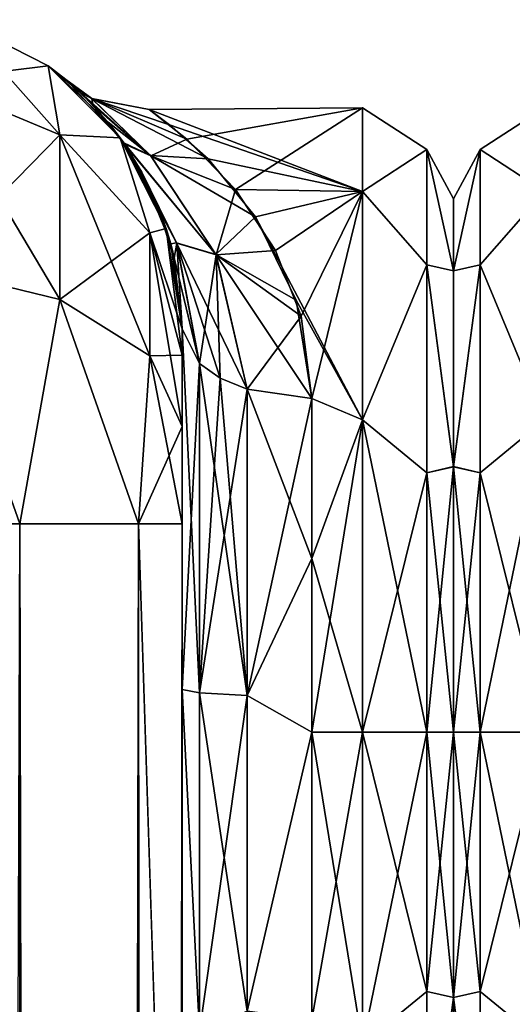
# Model space of a CAD drawing. Extents: x -23 to 700, y -2000 to 0.
# Tile 172 of 210: x 397 to 416, y -38 to -1. Entities that reach past the tile are written whole.
import ezdxf

# ---------------------------------------------------------------- set-up
doc = ezdxf.new("R2010")
doc.units = 0
doc.header["$LTSCALE"] = 72.417309
for name, color, linetype in [('621', 7, 'CONTINUOUS'), ('623', 7, 'CONTINUOUS'), ('624', 7, 'CONTINUOUS'), ('625', 7, 'CONTINUOUS'), ('639', 7, 'CONTINUOUS'), ('640', 7, 'CONTINUOUS'), ('641', 7, 'CONTINUOUS'), ('642', 7, 'CONTINUOUS'), ('643', 7, 'CONTINUOUS'), ('654', 7, 'CONTINUOUS'), ('655', 7, 'CONTINUOUS'), ('659', 7, 'CONTINUOUS'), ('662', 7, 'CONTINUOUS'), ('663', 7, 'CONTINUOUS'), ('690', 7, 'CONTINUOUS'), ('724', 7, 'CONTINUOUS'), ('725', 7, 'CONTINUOUS')]:
    doc.layers.add(name, color=color, linetype=linetype)

msp = doc.modelspace()

# ---------------------------------------------------------------- linework, layer by layer
at = {"layer": '621', "linetype": 'CONTINUOUS'}
for points in [[(403.55, -56.093, 33.613), (403.55, -52.011, 25.648), (403.55, -12.5, 33.5), (403.55, -56.093, 33.613)], [(403.55, -12.5, 33.5), (403.55, -52.011, 25.648), (403.55, -26.369, 28.949), (403.55, -12.5, 33.5)], [(403.55, -13.504, 37.24), (403.55, -56.093, 33.613), (403.55, -12.5, 33.5), (403.55, -13.504, 37.24)], [(403.55, -12.5, 24.51), (403.55, -12.5, 33.5), (403.55, -26.369, 28.949), (403.55, -12.5, 24.51)], [(403.55, -12.5, -33.5), (403.55, -12.5, -24.51), (403.55, -26.368, -28.948), (403.55, -12.5, -33.5)], [(403.55, -13.504, -37.24), (403.55, -12.5, -33.5), (403.55, -56.092, -33.613), (403.55, -13.504, -37.24)], [(403.55, -56.092, -33.613), (403.55, -12.5, -33.5), (403.55, -26.368, -28.948), (403.55, -56.092, -33.613)], [(403.55, -63.188, 39.074), (403.55, -56.093, 33.613), (403.55, -13.504, 37.24), (403.55, -63.188, 39.074)], [(403.55, -16.257, 39.994), (403.55, -63.188, 39.074), (403.55, -13.504, 37.24), (403.55, -16.257, 39.994)], [(403.55, -16.257, -39.994), (403.55, -13.504, -37.24), (403.55, -63.188, -39.073), (403.55, -16.257, -39.994)], [(403.55, -63.188, -39.073), (403.55, -13.504, -37.24), (403.55, -56.092, -33.613), (403.55, -63.188, -39.073)], [(403.55, -20, 41), (403.55, -63.188, 39.074), (403.55, -16.257, 39.994), (403.55, -20, 41)], [(403.55, -20, -41), (403.55, -16.257, -39.994), (403.55, -71.85, -41), (403.55, -20, -41)], [(403.55, -71.85, -41), (403.55, -16.257, -39.994), (403.55, -63.188, -39.073), (403.55, -71.85, -41)], [(403.55, -71.85, 41), (403.55, -63.188, 39.074), (403.55, -20, 41), (403.55, -71.85, 41)], [(403.55, -40.641, -26.093), (403.55, -56.092, -33.613), (403.55, -26.368, -28.948), (403.55, -40.641, -26.093)], [(403.55, -26.369, 28.949), (403.55, -52.011, 25.648), (403.55, -40.642, 26.093), (403.55, -26.369, 28.949)]]:
    msp.add_3dface(points, dxfattribs=at)
at = {"layer": '623', "linetype": 'CONTINUOUS'}
for points in [[(414, -7.5, 0), (414, -10.269, 10.281), (414, -48.5, 0), (414, -7.5, 0)], [(414, -10.269, -10.281), (414, -7.5, 0), (414, -45.731, -10.281), (414, -10.269, -10.281)], [(414, -45.731, -10.281), (414, -7.5, 0), (414, -48.5, 0), (414, -45.731, -10.281)], [(414, -10.269, 10.281), (414, -17.797, 17.773), (414, -45.731, 10.281), (414, -10.269, 10.281)], [(414, -48.5, 0), (414, -10.269, 10.281), (414, -45.731, 10.281), (414, -48.5, 0)], [(414, -17.796, -17.773), (414, -10.269, -10.281), (414, -38.203, -17.773), (414, -17.796, -17.773)], [(414, -38.203, -17.773), (414, -10.269, -10.281), (414, -45.731, -10.281), (414, -38.203, -17.773)], [(414, -28, -20.5), (414, -17.796, -17.773), (414, -38.203, -17.773), (414, -28, -20.5)], [(414, -17.797, 17.773), (414, -28, 20.5), (414, -38.204, 17.773), (414, -17.797, 17.773)], [(414, -45.731, 10.281), (414, -17.797, 17.773), (414, -38.204, 17.773), (414, -45.731, 10.281)]]:
    msp.add_3dface(points, dxfattribs=at)
at = {"layer": '624', "linetype": 'CONTINUOUS'}
for points in [[(403.738, -5.2, 7.495), (410.5, -4, 0), (402.283, -4.062, 1.727), (403.738, -5.2, 7.495)], [(402.283, -4.062, 1.727), (410.5, -4, 0), (402.288, -4.064, -1.755), (402.283, -4.062, 1.727)], [(410.5, -4, 0), (410.5, -7.215, -12), (402.288, -4.064, -1.755), (410.5, -4, 0)], [(402.288, -4.064, -1.755), (410.5, -7.215, -12), (403.072, -4.648, -5.541), (402.288, -4.064, -1.755)], [(405.613, -7.143, 11.874), (410.5, -4, 0), (403.738, -5.2, 7.495), (405.613, -7.143, 11.874)], [(410.5, -7.215, 12), (410.5, -4, 0), (405.613, -7.143, 11.874), (410.5, -7.215, 12)], [(403.072, -4.648, -5.541), (410.5, -7.215, -12), (404.553, -5.967, -9.517), (403.072, -4.648, -5.541)], [(404.553, -5.967, -9.517), (410.5, -7.215, -12), (406.375, -8.197, -13.558), (404.553, -5.967, -9.517)], [(407.144, -9.486, 15.272), (410.5, -7.215, 12), (405.613, -7.143, 11.874), (407.144, -9.486, 15.272)], [(410.5, -7.215, -12), (410.5, -16, -20.785), (406.375, -8.197, -13.558), (410.5, -7.215, -12)], [(408.129, -12.016, 17.903), (410.5, -7.215, 12), (407.144, -9.486, 15.272), (408.129, -12.016, 17.903)], [(408.55, -15.172, 20.284), (410.5, -7.215, 12), (408.129, -12.016, 17.903), (408.55, -15.172, 20.284)], [(410.5, -16, 20.785), (410.5, -7.215, 12), (408.55, -15.172, 20.284), (410.5, -16, 20.785)], [(406.375, -8.197, -13.558), (410.5, -16, -20.785), (407.937, -11.39, -17.324), (406.375, -8.197, -13.558)], [(407.937, -11.39, -17.324), (410.5, -16, -20.785), (408.55, -15.172, -20.284), (407.937, -11.39, -17.324)], [(408.55, -15.172, -20.284), (410.5, -16, -20.785), (408.55, -21.323, -23.052), (408.55, -15.172, -20.284)], [(408.55, -21.323, 23.052), (410.5, -16, 20.785), (408.55, -15.172, 20.284), (408.55, -21.323, 23.052)], [(410.5, -16, -20.785), (410.5, -28, -24), (408.55, -21.323, -23.052), (410.5, -16, -20.785)], [(410.5, -28, 24), (410.5, -16, 20.785), (408.55, -28, 24), (410.5, -28, 24)], [(408.55, -28, 24), (410.5, -16, 20.785), (408.55, -21.323, 23.052), (408.55, -28, 24)], [(408.55, -21.323, -23.052), (410.5, -28, -24), (408.55, -28, -24), (408.55, -21.323, -23.052)]]:
    msp.add_3dface(points, dxfattribs=at)
at = {"layer": '625', "linetype": 'CONTINUOUS'}
for points in [[(408.55, -28, -24), (410.5, -28, -24), (410.5, -40, -20.785), (408.55, -28, -24)], [(410.5, -28, 24), (408.55, -28, 24), (408.55, -39.049, 21.305), (410.5, -28, 24)], [(410.5, -40, 20.785), (410.5, -28, 24), (408.55, -39.049, 21.305), (410.5, -40, 20.785)], [(408.55, -28, -24), (410.5, -40, -20.785), (408.55, -39.049, -21.305), (408.55, -28, -24)]]:
    msp.add_3dface(points, dxfattribs=at)
at = {"layer": '639', "linetype": 'CONTINUOUS'}
for points in [[(397.3, -1980, -51.825), (391.05, -1980, -53.5), (397.3, -20, -51.825), (397.3, -1980, -51.825)], [(401.875, -1980, -47.25), (397.3, -1980, -51.825), (401.875, -20, -47.25), (401.875, -1980, -47.25)], [(401.875, -20, -47.25), (397.3, -1980, -51.825), (397.3, -20, -51.825), (401.875, -20, -47.25)], [(403.55, -20, -41), (403.55, -71.85, -41), (401.875, -1980, -47.25), (403.55, -20, -41)], [(403.55, -20, -41), (401.875, -1980, -47.25), (401.875, -20, -47.25), (403.55, -20, -41)]]:
    msp.add_3dface(points, dxfattribs=at)
at = {"layer": '640', "linetype": 'CONTINUOUS'}
for points in [[(394.913, -0.612, -33.5), (398.397, -2.387, -33.5), (393.832, -2.946, -43.334), (394.913, -0.612, -33.5)], [(393.832, -2.946, -43.334), (398.397, -2.387, -33.5), (398.844, -5.037, -42.129), (393.832, -2.946, -43.334)], [(398.397, -2.387, -33.5), (401.163, -5.153, -33.5), (398.844, -5.037, -42.129), (398.397, -2.387, -33.5)], [(393.832, -2.946, -43.334), (398.844, -5.037, -42.129), (393.832, -10.157, -50.549), (393.832, -2.946, -43.334)], [(398.844, -5.037, -42.129), (398.844, -11.364, -48.459), (393.832, -10.157, -50.549), (398.844, -5.037, -42.129)], [(398.844, -5.037, -42.129), (401.163, -5.153, -33.5), (402.312, -8.804, -39.956), (398.844, -5.037, -42.129)], [(398.844, -5.037, -42.129), (402.312, -8.804, -39.956), (398.844, -11.364, -48.459), (398.844, -5.037, -42.129)], [(401.163, -5.153, -33.5), (402.938, -8.637, -33.5), (402.312, -8.804, -39.956), (401.163, -5.153, -33.5)], [(402.938, -8.637, -33.5), (403.55, -12.5, -33.5), (402.312, -8.804, -39.956), (402.938, -8.637, -33.5)], [(402.312, -8.804, -39.956), (402.312, -13.538, -44.692), (398.844, -11.364, -48.459), (402.312, -8.804, -39.956)], [(403.55, -12.5, -33.5), (403.55, -13.504, -37.24), (402.312, -8.804, -39.956), (403.55, -12.5, -33.5)], [(402.312, -8.804, -39.956), (403.55, -13.504, -37.24), (402.312, -13.538, -44.692), (402.312, -8.804, -39.956)], [(398.844, -11.364, -48.459), (397.3, -20, -51.825), (393.832, -10.157, -50.549), (398.844, -11.364, -48.459)], [(401.875, -20, -47.25), (397.3, -20, -51.825), (398.844, -11.364, -48.459), (401.875, -20, -47.25)], [(402.312, -13.538, -44.692), (401.875, -20, -47.25), (398.844, -11.364, -48.459), (402.312, -13.538, -44.692)], [(403.55, -16.257, -39.994), (401.875, -20, -47.25), (402.312, -13.538, -44.692), (403.55, -16.257, -39.994)], [(403.55, -13.504, -37.24), (403.55, -16.257, -39.994), (402.312, -13.538, -44.692), (403.55, -13.504, -37.24)], [(403.55, -16.257, -39.994), (403.55, -20, -41), (401.875, -20, -47.25), (403.55, -16.257, -39.994)]]:
    msp.add_3dface(points, dxfattribs=at)
at = {"layer": '641', "linetype": 'CONTINUOUS'}
for points in [[(398.397, -2.387, -33.5), (394.913, -0.612, -33.5), (398.397, -2.387, 33.5), (398.397, -2.387, -33.5)], [(398.397, -2.387, 33.5), (394.913, -0.612, -33.5), (394.913, -0.612, 33.5), (398.397, -2.387, 33.5)], [(401.163, -5.153, -33.5), (398.397, -2.387, -33.5), (400.7, -4.554, -11.495), (401.163, -5.153, -33.5)], [(400.7, -4.554, -11.495), (398.397, -2.387, -33.5), (399.638, -3.417, -6.694), (400.7, -4.554, -11.495)], [(399.638, -3.417, -6.694), (398.397, -2.387, -33.5), (399.075, -2.917, -2.121), (399.638, -3.417, -6.694)], [(399.075, -2.917, -2.121), (398.397, -2.387, -33.5), (399.072, -2.914, 2.086), (399.075, -2.917, -2.121)], [(399.072, -2.914, 2.086), (398.397, -2.387, -33.5), (398.397, -2.387, 33.5), (399.072, -2.914, 2.086)], [(401.163, -5.153, 33.5), (399.072, -2.914, 2.086), (398.397, -2.387, 33.5), (401.163, -5.153, 33.5)], [(400.113, -3.891, 9.057), (399.072, -2.914, 2.086), (401.163, -5.153, 33.5), (400.113, -3.891, 9.057)], [(401.327, -5.384, 13.884), (400.113, -3.891, 9.057), (401.163, -5.153, 33.5), (401.327, -5.384, 13.884)], [(401.303, -5.35, -13.797), (401.163, -5.153, -33.5), (400.7, -4.554, -11.495), (401.303, -5.35, -13.797)], [(402.938, -8.637, -33.5), (401.163, -5.153, -33.5), (402.004, -6.479, -16.377), (402.938, -8.637, -33.5)], [(402.004, -6.479, -16.377), (401.163, -5.153, -33.5), (401.303, -5.35, -13.797), (402.004, -6.479, -16.377)], [(402.938, -8.637, 33.5), (401.327, -5.384, 13.884), (401.163, -5.153, 33.5), (402.938, -8.637, 33.5)], [(401.453, -5.569, 14.348), (401.327, -5.384, 13.884), (402.938, -8.637, 33.5), (401.453, -5.569, 14.348)], [(402.546, -7.591, 18.454), (401.453, -5.569, 14.348), (402.938, -8.637, 33.5), (402.546, -7.591, 18.454)], [(403.116, -9.235, -20.932), (402.938, -8.637, -33.5), (402.004, -6.479, -16.377), (403.116, -9.235, -20.932)], [(403.25, -9.776, 21.633), (402.546, -7.591, 18.454), (402.938, -8.637, 33.5), (403.25, -9.776, 21.633)], [(403.55, -12.5, 33.5), (403.25, -9.776, 21.633), (402.938, -8.637, 33.5), (403.55, -12.5, 33.5)], [(403.55, -12.5, -24.51), (403.55, -12.5, -33.5), (402.938, -8.637, -33.5), (403.55, -12.5, -24.51)], [(403.55, -12.5, -24.51), (402.938, -8.637, -33.5), (403.116, -9.235, -20.932), (403.55, -12.5, -24.51)], [(403.55, -12.5, 33.5), (403.55, -12.5, 24.51), (403.25, -9.776, 21.633), (403.55, -12.5, 33.5)]]:
    msp.add_3dface(points, dxfattribs=at)
at = {"layer": '642', "linetype": 'CONTINUOUS'}
for points in [[(398.844, -5.037, 42.129), (394.913, -0.612, 33.5), (393.832, -2.946, 43.334), (398.844, -5.037, 42.129)], [(398.397, -2.387, 33.5), (394.913, -0.612, 33.5), (398.844, -5.037, 42.129), (398.397, -2.387, 33.5)], [(401.163, -5.153, 33.5), (398.397, -2.387, 33.5), (398.844, -5.037, 42.129), (401.163, -5.153, 33.5)], [(393.832, -10.157, 50.549), (398.844, -11.364, 48.459), (393.832, -2.946, 43.334), (393.832, -10.157, 50.549)], [(398.844, -11.364, 48.459), (398.844, -5.037, 42.129), (393.832, -2.946, 43.334), (398.844, -11.364, 48.459)], [(402.312, -8.804, 39.956), (401.163, -5.153, 33.5), (398.844, -5.037, 42.129), (402.312, -8.804, 39.956)], [(398.844, -11.364, 48.459), (402.312, -13.538, 44.692), (398.844, -5.037, 42.129), (398.844, -11.364, 48.459)], [(402.312, -13.538, 44.692), (402.312, -8.804, 39.956), (398.844, -5.037, 42.129), (402.312, -13.538, 44.692)], [(402.938, -8.637, 33.5), (401.163, -5.153, 33.5), (402.312, -8.804, 39.956), (402.938, -8.637, 33.5)], [(403.55, -13.504, 37.24), (402.938, -8.637, 33.5), (402.312, -8.804, 39.956), (403.55, -13.504, 37.24)], [(403.55, -13.504, 37.24), (403.55, -12.5, 33.5), (402.938, -8.637, 33.5), (403.55, -13.504, 37.24)], [(403.55, -16.257, 39.994), (403.55, -13.504, 37.24), (402.312, -8.804, 39.956), (403.55, -16.257, 39.994)], [(402.312, -13.538, 44.692), (403.55, -16.257, 39.994), (402.312, -8.804, 39.956), (402.312, -13.538, 44.692)], [(393.832, -10.157, 50.549), (391.05, -20, 53.5), (397.3, -20, 51.825), (393.832, -10.157, 50.549)], [(398.844, -11.364, 48.459), (393.832, -10.157, 50.549), (397.3, -20, 51.825), (398.844, -11.364, 48.459)], [(401.875, -20, 47.25), (398.844, -11.364, 48.459), (397.3, -20, 51.825), (401.875, -20, 47.25)], [(402.312, -13.538, 44.692), (398.844, -11.364, 48.459), (401.875, -20, 47.25), (402.312, -13.538, 44.692)], [(403.55, -20, 41), (402.312, -13.538, 44.692), (401.875, -20, 47.25), (403.55, -20, 41)], [(403.55, -20, 41), (403.55, -16.257, 39.994), (402.312, -13.538, 44.692), (403.55, -20, 41)]]:
    msp.add_3dface(points, dxfattribs=at)
at = {"layer": '643', "linetype": 'CONTINUOUS'}
for points in [[(397.3, -20, 51.825), (391.05, -20, 53.5), (397.3, -1980, 51.825), (397.3, -20, 51.825)], [(401.875, -20, 47.25), (397.3, -20, 51.825), (401.875, -1980, 47.25), (401.875, -20, 47.25)], [(401.875, -1980, 47.25), (397.3, -20, 51.825), (397.3, -1980, 51.825), (401.875, -1980, 47.25)], [(403.55, -71.85, 41), (403.55, -20, 41), (401.875, -20, 47.25), (403.55, -71.85, 41)], [(403.55, -1928.15, 41), (403.55, -71.85, 41), (401.875, -20, 47.25), (403.55, -1928.15, 41)], [(403.55, -1980, 41), (403.55, -1928.15, 41), (401.875, -20, 47.25), (403.55, -1980, 41)], [(403.55, -1980, 41), (401.875, -20, 47.25), (401.875, -1980, 47.25), (403.55, -1980, 41)]]:
    msp.add_3dface(points, dxfattribs=at)
at = {"layer": '654', "linetype": 'CONTINUOUS'}
for points in [[(399.075, -2.917, -2.121), (399.072, -2.914, 2.086), (400.069, -3.639, -3.91), (399.075, -2.917, -2.121)], [(399.072, -2.914, 2.086), (400.113, -3.891, 9.057), (400.074, -3.645, 3.95), (399.072, -2.914, 2.086)], [(400.069, -3.639, -3.91), (399.072, -2.914, 2.086), (400.074, -3.645, 3.95), (400.069, -3.639, -3.91)], [(399.638, -3.417, -6.694), (399.075, -2.917, -2.121), (400.069, -3.639, -3.91), (399.638, -3.417, -6.694)], [(400.7, -4.554, -11.495), (399.638, -3.417, -6.694), (402.336, -5.831, -10.851), (400.7, -4.554, -11.495)], [(402.336, -5.831, -10.851), (399.638, -3.417, -6.694), (400.069, -3.639, -3.91), (402.336, -5.831, -10.851)], [(402.288, -4.064, -1.755), (403.072, -4.648, -5.541), (400.069, -3.639, -3.91), (402.288, -4.064, -1.755)], [(402.288, -4.064, -1.755), (400.069, -3.639, -3.91), (400.074, -3.645, 3.95), (402.288, -4.064, -1.755)], [(403.072, -4.648, -5.541), (404.553, -5.967, -9.517), (400.069, -3.639, -3.91), (403.072, -4.648, -5.541)], [(404.553, -5.967, -9.517), (402.336, -5.831, -10.851), (400.069, -3.639, -3.91), (404.553, -5.967, -9.517)], [(403.738, -5.2, 7.495), (402.283, -4.062, 1.727), (400.074, -3.645, 3.95), (403.738, -5.2, 7.495)], [(403.738, -5.2, 7.495), (400.074, -3.645, 3.95), (402.347, -5.843, 10.877), (403.738, -5.2, 7.495)], [(402.283, -4.062, 1.727), (402.288, -4.064, -1.755), (400.074, -3.645, 3.95), (402.283, -4.062, 1.727)], [(400.074, -3.645, 3.95), (400.113, -3.891, 9.057), (402.347, -5.843, 10.877), (400.074, -3.645, 3.95)], [(400.113, -3.891, 9.057), (401.327, -5.384, 13.884), (402.347, -5.843, 10.877), (400.113, -3.891, 9.057)], [(401.303, -5.35, -13.797), (400.7, -4.554, -11.495), (402.336, -5.831, -10.851), (401.303, -5.35, -13.797)], [(405.613, -7.143, 11.874), (403.738, -5.2, 7.495), (402.347, -5.843, 10.877), (405.613, -7.143, 11.874)], [(402.004, -6.479, -16.377), (401.303, -5.35, -13.797), (403.34, -9.194, -18.701), (402.004, -6.479, -16.377)], [(403.34, -9.194, -18.701), (401.303, -5.35, -13.797), (404.855, -9.642, -16.493), (403.34, -9.194, -18.701)], [(404.855, -9.642, -16.493), (401.303, -5.35, -13.797), (402.336, -5.831, -10.851), (404.855, -9.642, -16.493)], [(401.327, -5.384, 13.884), (401.453, -5.569, 14.348), (403.344, -9.205, 18.71), (401.327, -5.384, 13.884)], [(402.347, -5.843, 10.877), (401.327, -5.384, 13.884), (404.86, -9.655, 16.507), (402.347, -5.843, 10.877)], [(404.86, -9.655, 16.507), (401.327, -5.384, 13.884), (403.344, -9.205, 18.71), (404.86, -9.655, 16.507)], [(401.453, -5.569, 14.348), (402.546, -7.591, 18.454), (403.344, -9.205, 18.71), (401.453, -5.569, 14.348)], [(404.553, -5.967, -9.517), (406.375, -8.197, -13.558), (402.336, -5.831, -10.851), (404.553, -5.967, -9.517)], [(406.375, -8.197, -13.558), (404.855, -9.642, -16.493), (402.336, -5.831, -10.851), (406.375, -8.197, -13.558)], [(405.613, -7.143, 11.874), (402.347, -5.843, 10.877), (404.86, -9.655, 16.507), (405.613, -7.143, 11.874)], [(403.116, -9.235, -20.932), (402.004, -6.479, -16.377), (403.34, -9.194, -18.701), (403.116, -9.235, -20.932)], [(407.144, -9.486, 15.272), (405.613, -7.143, 11.874), (404.86, -9.655, 16.507), (407.144, -9.486, 15.272)], [(402.546, -7.591, 18.454), (403.25, -9.776, 21.633), (403.344, -9.205, 18.71), (402.546, -7.591, 18.454)], [(406.375, -8.197, -13.558), (407.937, -11.39, -17.324), (404.855, -9.642, -16.493), (406.375, -8.197, -13.558)], [(404.219, -13.835, -22.399), (403.116, -9.235, -20.932), (403.34, -9.194, -18.701), (404.219, -13.835, -22.399)], [(403.55, -12.5, -24.51), (403.116, -9.235, -20.932), (404.219, -13.835, -22.399), (403.55, -12.5, -24.51)], [(403.25, -9.776, 21.633), (403.55, -12.5, 24.51), (403.344, -9.205, 18.71), (403.25, -9.776, 21.633)], [(404.219, -13.835, -22.399), (403.34, -9.194, -18.701), (405.014, -14.39, -21.522), (404.219, -13.835, -22.399)], [(405.014, -14.39, -21.522), (403.34, -9.194, -18.701), (406.05, -14.814, -20.85), (405.014, -14.39, -21.522)], [(406.05, -14.814, -20.85), (403.34, -9.194, -18.701), (404.855, -9.642, -16.493), (406.05, -14.814, -20.85)], [(403.55, -12.5, 24.51), (404.219, -13.835, 22.399), (403.344, -9.205, 18.71), (403.55, -12.5, 24.51)], [(404.219, -13.835, 22.399), (404.86, -9.655, 16.507), (403.344, -9.205, 18.71), (404.219, -13.835, 22.399)], [(405.015, -14.39, 21.522), (404.86, -9.655, 16.507), (404.219, -13.835, 22.399), (405.015, -14.39, 21.522)], [(407.937, -11.39, -17.324), (408.55, -15.172, -20.284), (404.855, -9.642, -16.493), (407.937, -11.39, -17.324)], [(408.55, -15.172, -20.284), (406.05, -14.814, -20.85), (404.855, -9.642, -16.493), (408.55, -15.172, -20.284)], [(408.129, -12.016, 17.903), (407.144, -9.486, 15.272), (404.86, -9.655, 16.507), (408.129, -12.016, 17.903)], [(408.129, -12.016, 17.903), (404.86, -9.655, 16.507), (406.05, -14.814, 20.85), (408.129, -12.016, 17.903)], [(406.05, -14.814, 20.85), (404.86, -9.655, 16.507), (405.015, -14.39, 21.522), (406.05, -14.814, 20.85)], [(408.55, -15.172, 20.284), (408.129, -12.016, 17.903), (406.05, -14.814, 20.85), (408.55, -15.172, 20.284)]]:
    msp.add_3dface(points, dxfattribs=at)
at = {"layer": '655', "linetype": 'CONTINUOUS'}
for points in [[(403.55, -26.368, -28.948), (403.55, -12.5, -24.51), (404.219, -26.491, -26.459), (403.55, -26.368, -28.948)], [(403.55, -12.5, -24.51), (404.219, -13.835, -22.399), (404.219, -26.491, -26.459), (403.55, -12.5, -24.51)], [(404.219, -13.835, -22.399), (405.014, -14.39, -21.522), (406.05, -26.595, -24.63), (404.219, -13.835, -22.399)], [(404.219, -26.491, -26.459), (404.219, -13.835, -22.399), (406.05, -26.595, -24.63), (404.219, -26.491, -26.459)], [(405.014, -14.39, -21.522), (406.05, -14.814, -20.85), (406.05, -26.595, -24.63), (405.014, -14.39, -21.522)], [(408.55, -15.172, -20.284), (408.55, -21.323, -23.052), (406.05, -14.814, -20.85), (408.55, -15.172, -20.284)], [(406.05, -14.814, -20.85), (408.55, -21.323, -23.052), (406.05, -26.595, -24.63), (406.05, -14.814, -20.85)], [(408.55, -21.323, -23.052), (408.55, -28, -24), (406.05, -26.595, -24.63), (408.55, -21.323, -23.052)], [(403.55, -40.641, -26.093), (403.55, -26.368, -28.948), (404.219, -39.526, -23.865), (403.55, -40.641, -26.093)], [(404.219, -39.526, -23.865), (403.55, -26.368, -28.948), (404.219, -26.491, -26.459), (404.219, -39.526, -23.865)], [(404.219, -39.526, -23.865), (404.219, -26.491, -26.459), (406.05, -38.729, -22.215), (404.219, -39.526, -23.865)], [(406.05, -38.729, -22.215), (404.219, -26.491, -26.459), (406.05, -26.595, -24.63), (406.05, -38.729, -22.215)], [(408.55, -28, -24), (406.05, -38.729, -22.215), (406.05, -26.595, -24.63), (408.55, -28, -24)], [(408.55, -28, -24), (408.55, -39.049, -21.305), (406.05, -38.729, -22.215), (408.55, -28, -24)]]:
    msp.add_3dface(points, dxfattribs=at)
at = {"layer": '659', "linetype": 'CONTINUOUS'}
for points in [[(403.55, -12.5, 24.51), (403.55, -26.369, 28.949), (404.219, -13.835, 22.399), (403.55, -12.5, 24.51)], [(404.219, -13.835, 22.399), (403.55, -26.369, 28.949), (404.219, -26.491, 26.459), (404.219, -13.835, 22.399)], [(405.015, -14.39, 21.522), (404.219, -13.835, 22.399), (404.219, -26.491, 26.459), (405.015, -14.39, 21.522)], [(406.05, -14.814, 20.85), (405.015, -14.39, 21.522), (404.219, -26.491, 26.459), (406.05, -14.814, 20.85)], [(406.05, -14.814, 20.85), (404.219, -26.491, 26.459), (406.05, -26.595, 24.63), (406.05, -14.814, 20.85)], [(408.55, -15.172, 20.284), (406.05, -14.814, 20.85), (406.05, -26.595, 24.63), (408.55, -15.172, 20.284)], [(408.55, -21.323, 23.052), (408.55, -15.172, 20.284), (406.05, -26.595, 24.63), (408.55, -21.323, 23.052)], [(408.55, -28, 24), (408.55, -21.323, 23.052), (406.05, -26.595, 24.63), (408.55, -28, 24)], [(403.55, -26.369, 28.949), (403.55, -40.642, 26.093), (404.219, -39.526, 23.865), (403.55, -26.369, 28.949)], [(404.219, -26.491, 26.459), (403.55, -26.369, 28.949), (404.219, -39.526, 23.865), (404.219, -26.491, 26.459)], [(404.219, -26.491, 26.459), (404.219, -39.526, 23.865), (406.05, -26.595, 24.63), (404.219, -26.491, 26.459)], [(406.05, -26.595, 24.63), (404.219, -39.526, 23.865), (406.05, -38.729, 22.215), (406.05, -26.595, 24.63)], [(408.55, -28, 24), (406.05, -26.595, 24.63), (406.05, -38.729, 22.215), (408.55, -28, 24)], [(408.55, -39.049, 21.305), (408.55, -28, 24), (406.05, -38.729, 22.215), (408.55, -39.049, 21.305)]]:
    msp.add_3dface(points, dxfattribs=at)
at = {"layer": '662', "linetype": 'CONTINUOUS'}
for points in [[(410.5, -7.215, -12), (410.5, -4, 0), (412.975, -5.601, -5.112), (410.5, -7.215, -12)], [(410.5, -4, 0), (410.5, -7.215, 12), (412.975, -5.601, 5.112), (410.5, -4, 0)], [(410.5, -4, 0), (412.975, -5.601, 5.112), (412.975, -5.601, -5.112), (410.5, -4, 0)], [(410.5, -7.215, -12), (412.975, -5.601, -5.112), (412.975, -10.038, -14.325), (410.5, -7.215, -12)], [(410.5, -7.215, 12), (412.975, -10.038, 14.325), (412.975, -5.601, 5.112), (410.5, -7.215, 12)], [(414, -10.269, 10.281), (414, -7.5, 0), (412.975, -5.601, 5.112), (414, -10.269, 10.281)], [(412.975, -10.038, 14.325), (414, -10.269, 10.281), (412.975, -5.601, 5.112), (412.975, -10.038, 14.325)], [(414, -7.5, 0), (414, -10.269, -10.281), (412.975, -5.601, -5.112), (414, -7.5, 0)], [(412.975, -5.601, 5.112), (414, -7.5, 0), (412.975, -5.601, -5.112), (412.975, -5.601, 5.112)], [(412.975, -5.601, -5.112), (414, -10.269, -10.281), (412.975, -10.038, -14.325), (412.975, -5.601, -5.112)], [(410.5, -16, -20.785), (410.5, -7.215, -12), (412.975, -10.038, -14.325), (410.5, -16, -20.785)], [(410.5, -7.215, 12), (410.5, -16, 20.785), (412.975, -10.038, 14.325), (410.5, -7.215, 12)], [(410.5, -16, -20.785), (412.975, -10.038, -14.325), (412.975, -18.032, -20.7), (410.5, -16, -20.785)], [(410.5, -16, 20.785), (412.975, -18.032, 20.7), (412.975, -10.038, 14.325), (410.5, -16, 20.785)], [(414, -17.797, 17.773), (414, -10.269, 10.281), (412.975, -10.038, 14.325), (414, -17.797, 17.773)], [(412.975, -18.032, 20.7), (414, -17.797, 17.773), (412.975, -10.038, 14.325), (412.975, -18.032, 20.7)], [(414, -10.269, -10.281), (414, -17.796, -17.773), (412.975, -10.038, -14.325), (414, -10.269, -10.281)], [(412.975, -10.038, -14.325), (414, -17.796, -17.773), (412.975, -18.032, -20.7), (412.975, -10.038, -14.325)], [(410.5, -28, -24), (410.5, -16, -20.785), (412.975, -28, -22.975), (410.5, -28, -24)], [(410.5, -16, -20.785), (412.975, -18.032, -20.7), (412.975, -28, -22.975), (410.5, -16, -20.785)], [(410.5, -16, 20.785), (410.5, -28, 24), (412.975, -18.032, 20.7), (410.5, -16, 20.785)], [(410.5, -28, 24), (412.975, -28, 22.975), (412.975, -18.032, 20.7), (410.5, -28, 24)], [(414, -17.796, -17.773), (414, -28, -20.5), (412.975, -18.032, -20.7), (414, -17.796, -17.773)], [(414, -28, 20.5), (414, -17.797, 17.773), (412.975, -28, 22.975), (414, -28, 20.5)], [(412.975, -28, 22.975), (414, -17.797, 17.773), (412.975, -18.032, 20.7), (412.975, -28, 22.975)], [(412.975, -18.032, -20.7), (414, -28, -20.5), (412.975, -28, -22.975), (412.975, -18.032, -20.7)]]:
    msp.add_3dface(points, dxfattribs=at)
at = {"layer": '663', "linetype": 'CONTINUOUS'}
for points in [[(410.5, -40, -20.785), (410.5, -28, -24), (412.975, -37.968, -20.7), (410.5, -40, -20.785)], [(410.5, -28, -24), (412.975, -28, -22.975), (412.975, -37.968, -20.7), (410.5, -28, -24)], [(410.5, -28, 24), (410.5, -40, 20.785), (412.975, -28, 22.975), (410.5, -28, 24)], [(412.975, -28, 22.975), (410.5, -40, 20.785), (412.975, -37.968, 20.7), (412.975, -28, 22.975)], [(414, -38.204, 17.773), (414, -28, 20.5), (412.975, -37.968, 20.7), (414, -38.204, 17.773)], [(414, -28, 20.5), (412.975, -28, 22.975), (412.975, -37.968, 20.7), (414, -28, 20.5)], [(414, -28, -20.5), (414, -38.203, -17.773), (412.975, -28, -22.975), (414, -28, -20.5)], [(412.975, -28, -22.975), (414, -38.203, -17.773), (412.975, -37.968, -20.7), (412.975, -28, -22.975)], [(410.5, -40, 20.785), (412.975, -45.962, 14.325), (412.975, -37.968, 20.7), (410.5, -40, 20.785)], [(410.5, -40, -20.785), (412.975, -37.968, -20.7), (412.975, -45.962, -14.325), (410.5, -40, -20.785)], [(412.975, -37.968, -20.7), (414, -38.203, -17.773), (412.975, -45.962, -14.325), (412.975, -37.968, -20.7)], [(412.975, -45.962, 14.325), (414, -38.204, 17.773), (412.975, -37.968, 20.7), (412.975, -45.962, 14.325)], [(414, -38.203, -17.773), (414, -45.731, -10.281), (412.975, -45.962, -14.325), (414, -38.203, -17.773)], [(414, -45.731, 10.281), (414, -38.204, 17.773), (412.975, -45.962, 14.325), (414, -45.731, 10.281)]]:
    msp.add_3dface(points, dxfattribs=at)
at = {"layer": '690', "linetype": 'CONTINUOUS'}
for points in [[(414, -7.5, 0), (414, -10.269, -10.281), (414, -48.5, 0), (414, -7.5, 0)], [(414, -10.269, 10.281), (414, -7.5, 0), (414, -45.731, 10.281), (414, -10.269, 10.281)], [(414, -45.731, 10.281), (414, -7.5, 0), (414, -48.5, 0), (414, -45.731, 10.281)], [(414, -10.269, -10.281), (414, -17.797, -17.773), (414, -45.731, -10.281), (414, -10.269, -10.281)], [(414, -48.5, 0), (414, -10.269, -10.281), (414, -45.731, -10.281), (414, -48.5, 0)], [(414, -17.796, 17.773), (414, -10.269, 10.281), (414, -38.203, 17.773), (414, -17.796, 17.773)], [(414, -38.203, 17.773), (414, -10.269, 10.281), (414, -45.731, 10.281), (414, -38.203, 17.773)], [(414, -28, 20.5), (414, -17.796, 17.773), (414, -38.203, 17.773), (414, -28, 20.5)], [(414, -17.797, -17.773), (414, -28, -20.5), (414, -38.204, -17.773), (414, -17.797, -17.773)], [(414, -45.731, -10.281), (414, -17.797, -17.773), (414, -38.204, -17.773), (414, -45.731, -10.281)]]:
    msp.add_3dface(points, dxfattribs=at)
at = {"layer": '724', "linetype": 'CONTINUOUS'}
for points in [[(417.5, -7.215, 12), (417.5, -4, 0), (415.025, -5.601, 5.112), (417.5, -7.215, 12)], [(417.5, -4, 0), (417.5, -7.215, -12), (415.025, -5.601, -5.112), (417.5, -4, 0)], [(417.5, -4, 0), (415.025, -5.601, -5.112), (415.025, -5.601, 5.112), (417.5, -4, 0)], [(414, -10.269, -10.281), (414, -7.5, 0), (415.025, -5.601, -5.112), (414, -10.269, -10.281)], [(415.025, -10.038, -14.325), (414, -10.269, -10.281), (415.025, -5.601, -5.112), (415.025, -10.038, -14.325)], [(414, -7.5, 0), (414, -10.269, 10.281), (415.025, -5.601, 5.112), (414, -7.5, 0)], [(415.025, -5.601, -5.112), (414, -7.5, 0), (415.025, -5.601, 5.112), (415.025, -5.601, -5.112)], [(415.025, -5.601, 5.112), (414, -10.269, 10.281), (415.025, -10.038, 14.325), (415.025, -5.601, 5.112)], [(417.5, -7.215, 12), (415.025, -5.601, 5.112), (415.025, -10.038, 14.325), (417.5, -7.215, 12)], [(417.5, -7.215, -12), (415.025, -10.038, -14.325), (415.025, -5.601, -5.112), (417.5, -7.215, -12)], [(417.5, -16, 20.785), (417.5, -7.215, 12), (415.025, -10.038, 14.325), (417.5, -16, 20.785)], [(417.5, -7.215, -12), (417.5, -16, -20.785), (415.025, -10.038, -14.325), (417.5, -7.215, -12)], [(414, -17.797, -17.773), (414, -10.269, -10.281), (415.025, -10.038, -14.325), (414, -17.797, -17.773)], [(415.025, -18.032, -20.7), (414, -17.797, -17.773), (415.025, -10.038, -14.325), (415.025, -18.032, -20.7)], [(414, -10.269, 10.281), (414, -17.796, 17.773), (415.025, -10.038, 14.325), (414, -10.269, 10.281)], [(415.025, -10.038, 14.325), (414, -17.796, 17.773), (415.025, -18.032, 20.7), (415.025, -10.038, 14.325)], [(417.5, -16, 20.785), (415.025, -10.038, 14.325), (415.025, -18.032, 20.7), (417.5, -16, 20.785)], [(417.5, -16, -20.785), (415.025, -18.032, -20.7), (415.025, -10.038, -14.325), (417.5, -16, -20.785)], [(417.5, -28, 24), (417.5, -16, 20.785), (415.025, -28, 22.975), (417.5, -28, 24)], [(417.5, -16, 20.785), (415.025, -18.032, 20.7), (415.025, -28, 22.975), (417.5, -16, 20.785)], [(417.5, -16, -20.785), (417.5, -28, -24), (415.025, -18.032, -20.7), (417.5, -16, -20.785)], [(414, -17.796, 17.773), (414, -28, 20.5), (415.025, -18.032, 20.7), (414, -17.796, 17.773)], [(414, -28, -20.5), (414, -17.797, -17.773), (415.025, -28, -22.975), (414, -28, -20.5)], [(415.025, -28, -22.975), (414, -17.797, -17.773), (415.025, -18.032, -20.7), (415.025, -28, -22.975)], [(415.025, -18.032, 20.7), (414, -28, 20.5), (415.025, -28, 22.975), (415.025, -18.032, 20.7)], [(417.5, -28, -24), (415.025, -28, -22.975), (415.025, -18.032, -20.7), (417.5, -28, -24)]]:
    msp.add_3dface(points, dxfattribs=at)
at = {"layer": '725', "linetype": 'CONTINUOUS'}
for points in [[(414, -38.204, -17.773), (414, -28, -20.5), (415.025, -37.968, -20.7), (414, -38.204, -17.773)], [(414, -28, -20.5), (415.025, -28, -22.975), (415.025, -37.968, -20.7), (414, -28, -20.5)], [(414, -28, 20.5), (414, -38.203, 17.773), (415.025, -28, 22.975), (414, -28, 20.5)], [(415.025, -28, 22.975), (414, -38.203, 17.773), (415.025, -37.968, 20.7), (415.025, -28, 22.975)], [(417.5, -40, 20.785), (417.5, -28, 24), (415.025, -37.968, 20.7), (417.5, -40, 20.785)], [(417.5, -28, 24), (415.025, -28, 22.975), (415.025, -37.968, 20.7), (417.5, -28, 24)], [(417.5, -28, -24), (417.5, -40, -20.785), (415.025, -28, -22.975), (417.5, -28, -24)], [(415.025, -28, -22.975), (417.5, -40, -20.785), (415.025, -37.968, -20.7), (415.025, -28, -22.975)], [(415.025, -37.968, 20.7), (414, -38.203, 17.773), (415.025, -45.962, 14.325), (415.025, -37.968, 20.7)], [(415.025, -45.962, -14.325), (414, -38.204, -17.773), (415.025, -37.968, -20.7), (415.025, -45.962, -14.325)], [(414, -38.203, 17.773), (414, -45.731, 10.281), (415.025, -45.962, 14.325), (414, -38.203, 17.773)], [(414, -45.731, -10.281), (414, -38.204, -17.773), (415.025, -45.962, -14.325), (414, -45.731, -10.281)], [(417.5, -40, -20.785), (415.025, -45.962, -14.325), (415.025, -37.968, -20.7), (417.5, -40, -20.785)], [(417.5, -40, 20.785), (415.025, -37.968, 20.7), (415.025, -45.962, 14.325), (417.5, -40, 20.785)]]:
    msp.add_3dface(points, dxfattribs=at)

doc.saveas('drawing.dxf')
